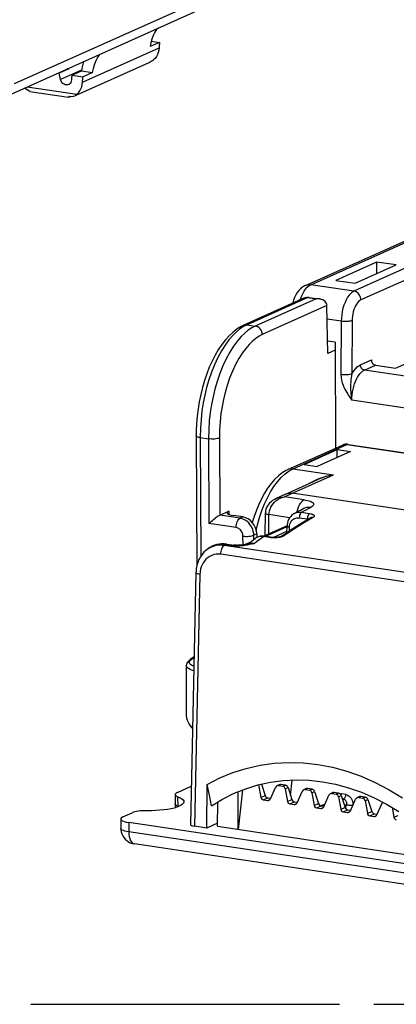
# Model space of a CAD drawing. Header units: millimetres. Extents: x 0 to 210, y 0 to 297.
# Tile 32 of 43: x 81 to 91, y 208 to 235. Entities that reach past the tile are written whole.
import ezdxf

# ---------------------------------------------------------------- set-up
doc = ezdxf.new("R2010")
doc.units = ezdxf.units.MM
doc.header["$LTSCALE"] = 19.36
doc.linetypes.add('PHANTOM', pattern=[0.8, 0.45, -0.05, 0.1, -0.05, 0.1, -0.05])
doc.layers.get('0').update_dxf_attribs({"linetype": 'CONTINUOUS'})
doc.layers.add('DEFAULT_3', color=7, linetype='PHANTOM')

msp = doc.modelspace()

# ---------------------------------------------------------------- linework, layer by layer
at = {"color": 9, "linetype": 'Continuous'}
for p, q in [((80.645176, 233.662131), (88.631933, 237.242497)), ((82.561772, 233.69804), (84.721772, 234.666341)), ((82.534325, 234.035359), (81.944102, 233.770769)), ((89.002782, 227.980831), (100.119325, 232.964241)), ((91.957888, 228.576593), (90.222383, 227.798587)), ((92.152743, 228.330142), (90.417239, 227.552137)), ((90.222383, 227.798587), (89.002782, 227.980831)), ((88.91933, 227.62055), (87.204341, 226.851741)), ((89.153124, 227.585615), (87.438134, 226.816806)), ((88.707475, 227.554819), (88.713514, 227.574865)), ((88.827291, 227.608531), (88.830187, 227.609794)), ((88.888596, 227.622422), (88.91933, 227.62055)), ((88.91933, 227.62055), (89.153124, 227.585615)), ((89.460453, 227.392439), (87.632973, 226.573203)), ((89.862414, 226.950854), (89.467545, 227.009859)), ((90.16976, 226.969321), (90.159596, 225.464774)), ((87.204341, 226.851741), (87.105408, 226.800327)), ((87.204341, 226.851741), (87.438134, 226.816806)), ((89.862414, 226.950854), (89.85225, 225.44629)), ((90.402512, 225.719935), (90.712531, 225.858913)), ((90.519425, 225.572065), (90.829445, 225.711043)), ((106.905269, 223.123541), (90.519425, 225.572065)), ((90.138259, 224.755483), (90.159456, 224.724332)), ((106.497577, 222.282939), (90.159456, 224.724332)), ((85.882148, 223.668605), (85.898689, 220.318171)), ((85.882148, 223.668605), (86.115942, 223.633669)), ((86.115942, 223.633669), (86.12774, 221.24378)), ((86.423271, 223.654983), (86.434006, 221.48061)), ((88.503418, 222.791693), (90.023822, 223.473271)), ((89.895036, 223.456475), (89.912426, 223.463398)), ((89.983977, 223.475965), (90.023822, 223.473271)), ((90.023822, 223.473271), (98.603523, 222.191213)), ((88.390295, 222.730057), (88.503418, 222.791693)), ((88.503418, 222.791693), (89.643556, 222.621323)), ((88.421041, 222.073063), (89.643556, 222.621323)), ((88.25917, 221.997332), (88.315898, 222.024286)), ((88.817354, 221.913923), (88.25917, 221.997332)), ((94.77606, 221.156888), (88.476635, 222.098206)), ((88.025107, 221.889486), (88.077408, 221.926632)), ((87.007338, 221.394068), (86.432552, 221.479958)), ((86.69091, 221.595777), (86.692642, 221.502348)), ((87.085712, 221.429202), (87.007338, 221.394068)), ((87.814891, 220.949349), (87.823458, 221.495534)), ((88.406512, 221.408409), (87.823458, 221.495534)), ((88.677906, 221.406627), (88.906119, 221.372525)), ((88.741537, 221.561926), (88.807152, 221.598261)), ((88.741537, 221.561926), (88.96975, 221.527825)), ((89.067255, 221.41573), (88.921917, 221.330502)), ((86.894847, 221.129152), (86.12774, 221.24378)), ((88.333026, 221.169927), (87.695013, 220.883913)), ((87.716865, 220.881401), (88.333308, 221.157746)), ((88.37946, 221.144229), (88.40097, 221.140305)), ((88.399483, 221.029919), (88.40097, 221.140305)), ((88.40097, 221.140305), (88.404725, 221.18529)), ((88.906119, 221.372525), (88.905165, 221.34669)), ((88.906119, 221.372524), (88.92355, 221.369741)), ((88.92355, 221.369741), (88.938219, 221.365991)), ((87.092272, 220.64247), (87.088202, 220.887757)), ((87.478158, 220.948985), (87.395482, 220.911923)), ((87.397359, 220.798754), (87.395482, 220.911923)), ((87.500962, 220.860217), (87.453629, 220.83768)), ((87.665415, 220.876202), (87.608271, 220.880091)), ((87.888879, 220.84281), (87.665415, 220.876202)), ((87.939628, 220.848884), (88.331514, 221.024562)), ((88.169916, 220.863689), (88.132462, 220.853824)), ((86.55822, 220.628809), (86.586754, 220.651022)), ((92.103321, 219.800209), (86.55822, 220.628809)), ((86.586754, 220.651022), (86.800635, 220.619062)), ((86.800635, 220.619062), (86.847384, 220.61402)), ((86.847384, 220.61402), (86.896359, 220.61174)), ((87.228457, 220.674762), (87.196024, 220.660222)), ((87.259726, 220.67463), (87.250445, 220.670967)), ((87.405742, 220.685103), (87.469259, 220.732778)), ((87.453629, 220.83768), (87.430534, 220.822659)), ((87.928204, 220.83851), (87.888879, 220.84281)), ((87.968594, 220.836734), (87.928204, 220.83851)), ((86.138543, 220.553218), (86.066184, 220.504349)), ((92.010166, 219.547194), (86.465065, 220.375794)), ((85.875833, 219.808936), (85.716651, 212.705853)), ((88.162493, 213.881649), (88.092125, 213.850104)), ((88.2168, 213.831474), (88.287168, 213.863019)), ((88.28266, 213.76002), (88.360797, 213.795048)), ((88.913833, 213.769377), (88.843466, 213.737832)), ((88.968141, 213.719202), (89.038508, 213.750747)), ((89.034, 213.647748), (89.112138, 213.682776)), ((89.665173, 213.657105), (89.594806, 213.62556)), ((89.719481, 213.60693), (89.789849, 213.638474)), ((85.256448, 213.271837), (85.254951, 213.533209)), ((87.594497, 213.51788), (87.716138, 213.57241)), ((87.660356, 213.446425), (87.789768, 213.504439)), ((87.785031, 213.427795), (87.854354, 213.458872)), ((88.345837, 213.405607), (88.467479, 213.460138)), ((88.411697, 213.334153), (88.541108, 213.392167)), ((88.536372, 213.315523), (88.605695, 213.3466)), ((89.097178, 213.293335), (89.218819, 213.347866)), ((89.785341, 213.535475), (89.863478, 213.570503)), ((89.831037, 213.618033), (89.866969, 213.615892)), ((89.859723, 213.579442), (89.863338, 213.593928)), ((89.863338, 213.593928), (89.866969, 213.615892)), ((89.987928, 213.597817), (89.866969, 213.615892)), ((89.922519, 213.470304), (89.89404, 213.474559)), ((89.898785, 213.459664), (89.922519, 213.470304)), ((90.416514, 213.544832), (90.346146, 213.513288)), ((90.470822, 213.494657), (90.541189, 213.526202)), ((90.536681, 213.423203), (90.614819, 213.458231)), ((85.257012, 213.25355), (85.256448, 213.271837)), ((89.163037, 213.221881), (89.292449, 213.279895)), ((89.287712, 213.203251), (89.357035, 213.234327)), ((89.391732, 213.304657), (89.325482, 213.274958)), ((89.848518, 213.181063), (89.97016, 213.235593)), ((89.914377, 213.109609), (90.043789, 213.167622)), ((89.953973, 213.286409), (90.005605, 213.309555)), ((89.993205, 213.196381), (90.005605, 213.309555)), ((90.039053, 213.090979), (90.108376, 213.122055)), ((90.599858, 213.068791), (90.7215, 213.123321)), ((83.864205, 212.808313), (83.867266, 212.547056)), ((90.665718, 212.997336), (90.795129, 213.05535)), ((90.790393, 212.978706), (90.859716, 213.009783)), ((91.351199, 212.956518), (91.47284, 213.011049)), ((103.914243, 209.551451), (83.867266, 212.547056))]:
    msp.add_line(p, q, dxfattribs=at)
at = {"color": 7, "linetype": 'Continuous'}
for p, q in [((80.439577, 233.315423), (88.426334, 236.895788)), ((84.73705, 234.81989), (84.46705, 234.698852)), ((84.502521, 234.854935), (84.73705, 234.81989)), ((82.382825, 233.330666), (84.440088, 234.252912)), ((81.870968, 233.957098), (81.901964, 233.952466)), ((82.171964, 234.073504), (81.901964, 233.952466)), ((81.944102, 233.770769), (81.901964, 233.952466)), ((82.140968, 234.078135), (82.171964, 234.073504)), ((82.171964, 234.073504), (82.168072, 234.090286)), ((82.261593, 233.898727), (82.531593, 234.019765)), ((82.531593, 234.019765), (82.84705, 233.972626)), ((82.84705, 233.972626), (82.57705, 233.851588)), ((82.261593, 233.898727), (82.57705, 233.851588)), ((81.073997, 233.434516), (80.921785, 233.531591)), ((80.998314, 233.565898), (82.403999, 233.355847)), ((81.073997, 233.434516), (82.165189, 233.27146)), ((82.181839, 233.299317), (82.165189, 233.27146)), ((82.165189, 233.27146), (82.220873, 233.296423)), ((88.855082, 227.961403), (99.972062, 232.94501)), ((90.862316, 228.621217), (89.707862, 228.103689)), ((90.259481, 228.021261), (91.413935, 228.538789)), ((90.862316, 228.621217), (90.860082, 228.290504)), ((91.413935, 228.538789), (90.862316, 228.621217)), ((89.707862, 228.103689), (90.259481, 228.021261)), ((88.827291, 227.608531), (87.112301, 226.839722)), ((88.952583, 227.625746), (89.243971, 227.582204)), ((89.485451, 226.04388), (89.460453, 227.392439)), ((89.690001, 226.35648), (89.479072, 226.387999)), ((89.498597, 226.385081), (89.479287, 226.376425)), ((89.691089, 226.136065), (89.485451, 226.04388)), ((89.690001, 226.35648), (89.704739, 223.371167)), ((91.394526, 225.626603), (92.362026, 226.060321)), ((90.829445, 225.711043), (91.394526, 225.626603)), ((85.769641, 223.715077), (85.787717, 220.05368)), ((88.374506, 222.77484), (89.895036, 223.456475)), ((90.057074, 223.478467), (98.636775, 222.196409)), ((88.811794, 222.911634), (89.747433, 223.331069)), ((90.120932, 223.275258), (89.185292, 222.855822)), ((89.748533, 223.108316), (89.747433, 223.331069)), ((89.747433, 223.331069), (90.120932, 223.275258)), ((88.811794, 222.911634), (89.185292, 222.855822)), ((88.256084, 222.057725), (89.187633, 222.475419)), ((86.432552, 221.479958), (86.69091, 221.595777)), ((87.085712, 221.429202), (86.822668, 221.468509)), ((87.712182, 220.903306), (87.722224, 221.543521)), ((88.334127, 221.182116), (87.675689, 220.886947)), ((88.330973, 220.984368), (88.33346, 221.16896)), ((88.335241, 221.204083), (88.333459, 221.168955)), ((87.478158, 220.948985), (87.481069, 220.852725)), ((87.918115, 220.851329), (87.694651, 220.884721)), ((88.190421, 220.888807), (88.190324, 220.88874)), ((86.633868, 220.666242), (86.847748, 220.634282)), ((87.268151, 220.704252), (87.15171, 220.652053)), ((87.213594, 220.663608), (87.228587, 220.67486)), ((87.228587, 220.67486), (87.279953, 220.71302)), ((86.065911, 220.504135), (86.047673, 220.489359)), ((86.096491, 220.528003), (86.066183, 220.504348)), ((85.76338, 219.861561), (85.604156, 212.756617)), ((85.488718, 217.237551), (85.48582, 215.862884)), ((88.431206, 213.574012), (88.480131, 214.005805)), ((85.237484, 213.656894), (85.628257, 213.832073)), ((86.067406, 212.65344), (86.075706, 213.882042)), ((86.141202, 213.580094), (86.075706, 213.882042)), ((86.955723, 212.615325), (86.950485, 213.67636)), ((87.078693, 213.727612), (86.955576, 212.615344)), ((87.531319, 213.872292), (87.594497, 213.51788)), ((87.614636, 213.891062), (87.716138, 213.57241)), ((87.865656, 213.477361), (88.011501, 213.800539)), ((88.125747, 213.876873), (88.053979, 213.8447)), ((88.092125, 213.850104), (88.2168, 213.831474)), ((88.287168, 213.863019), (88.162493, 213.881649)), ((88.28266, 213.76002), (88.345837, 213.405607)), ((88.360797, 213.795048), (88.467479, 213.460138)), ((88.616996, 213.365088), (88.762841, 213.688267)), ((88.877087, 213.7646), (88.805319, 213.732428)), ((88.843466, 213.737832), (88.968141, 213.719202)), ((89.038508, 213.750747), (88.913833, 213.769377)), ((89.034, 213.647748), (89.097178, 213.293335)), ((89.112138, 213.682776), (89.218819, 213.347866)), ((89.628427, 213.652328), (89.55666, 213.620155)), ((89.594806, 213.62556), (89.719481, 213.60693)), ((89.789849, 213.638474), (89.665173, 213.657105)), ((90.433908, 213.663208), (90.792635, 213.508205)), ((85.177196, 213.598404), (85.179429, 213.333221)), ((86.204697, 213.280052), (86.141202, 213.580094)), ((86.371156, 212.702674), (86.375736, 213.38069)), ((87.660356, 213.446425), (87.785031, 213.427795)), ((87.789768, 213.504439), (87.867956, 213.492755)), ((88.541108, 213.392167), (88.619296, 213.380483)), ((89.368336, 213.252816), (89.514182, 213.575994)), ((89.785341, 213.535475), (89.848518, 213.181063)), ((89.863478, 213.570503), (89.97016, 213.235593)), ((90.119677, 213.140544), (90.265522, 213.463722)), ((90.379768, 213.540056), (90.308, 213.507883)), ((90.346146, 213.513288), (90.470822, 213.494657)), ((90.541189, 213.526202), (90.416514, 213.544832)), ((90.536681, 213.423203), (90.599858, 213.068791)), ((90.614819, 213.458231), (90.7215, 213.123321)), ((90.871017, 213.028272), (91.016863, 213.35145)), ((83.69946, 212.967417), (83.961437, 213.084858)), ((88.411697, 213.334153), (88.536372, 213.315523)), ((89.163037, 213.221881), (89.287712, 213.203251)), ((89.292449, 213.279895), (89.370637, 213.268211)), ((89.401657, 213.326651), (89.29613, 213.279344)), ((89.914377, 213.109609), (90.039053, 213.090979)), ((90.043789, 213.167622), (90.121977, 213.155939)), ((91.302497, 213.229725), (91.351199, 212.956518)), ((83.639178, 212.908833), (83.642297, 212.642648)), ((103.917304, 209.811794), (83.864205, 212.808313)), ((86.371745, 212.789871), (86.067406, 212.65344)), ((90.665718, 212.997336), (90.790393, 212.978706)), ((90.795129, 213.05535), (90.873318, 213.043666)), ((86.067406, 212.65344), (85.716651, 212.705853)), ((86.371156, 212.702674), (92.303427, 211.816219)), ((104.072738, 209.207257), (84.025761, 212.202862))]:
    msp.add_line(p, q, dxfattribs=at)
for points in [[(84.673563, 235.213467), (84.661002, 235.197053), (84.605956, 235.108631), (84.558598, 235.013609), (84.519437, 234.913131), (84.488977, 234.808339), (84.46705, 234.698852)], [(84.73705, 234.81989), (84.733338, 234.794627), (84.730091, 234.769228), (84.72731, 234.743686), (84.724996, 234.718017), (84.72315, 234.692238), (84.721772, 234.666341)], [(82.84705, 233.972626), (82.868977, 234.082112), (82.899437, 234.186904), (82.938598, 234.287383), (82.985956, 234.382405), (83.041002, 234.470827), (83.053563, 234.487241)], [(84.721772, 234.666341), (84.714454, 234.597882), (84.69929, 234.53344), (84.676041, 234.472499), (84.645424, 234.416613), (84.608157, 234.367335), (84.563999, 234.324149)], [(82.595219, 234.281771), (82.579344, 234.23791), (82.551097, 234.131109), (82.531593, 234.019765)], [(82.168277, 233.629084), (82.147648, 233.622031), (82.112115, 233.617898), (82.075587, 233.62375), (82.040034, 233.638607), (82.007491, 233.662395), (81.97953, 233.69328), (81.958681, 233.729173), (81.944102, 233.770769)], [(82.250448, 233.76343), (82.244088, 233.722344), (82.230295, 233.687287), (82.208359, 233.657598), (82.180407, 233.635257), (82.168277, 233.629084)], [(82.261593, 233.898727), (82.258836, 233.876411), (82.256439, 233.853998), (82.254401, 233.831484), (82.252722, 233.80888), (82.251405, 233.786196), (82.250448, 233.76343)], [(82.403999, 233.355847), (82.448157, 233.399034), (82.485424, 233.448311), (82.516041, 233.504198), (82.53929, 233.565139), (82.554454, 233.62958), (82.561772, 233.69804)], [(82.561772, 233.69804), (82.56315, 233.723936), (82.564996, 233.749716), (82.56731, 233.775384), (82.570091, 233.800926), (82.573338, 233.826326), (82.57705, 233.851588)], [(88.855082, 227.961403), (88.824798, 227.946505), (88.768808, 227.911672), (88.715692, 227.868487), (88.666403, 227.817433), (88.621667, 227.759293), (88.581812, 227.694759), (88.547084, 227.624604), (88.517753, 227.54977), (88.494096, 227.471479), (88.49108, 227.457811)], [(88.827291, 227.608531), (88.849398, 227.617073), (88.872488, 227.623287), (88.896279, 227.627033), (88.92025, 227.628215), (88.943899, 227.626871), (88.952692, 227.62573)], [(89.243954, 227.582241), (89.205848, 227.586149), (89.153124, 227.585615)], [(89.460453, 227.392439), (89.456689, 227.42347), (89.446271, 227.453927), (89.428974, 227.48317), (89.405168, 227.510142), (89.375493, 227.533727), (89.340281, 227.553655), (89.300021, 227.569361), (89.255074, 227.58038), (89.243954, 227.582241)], [(87.112305, 226.839723), (87.039935, 226.804003), (86.925127, 226.733571), (86.811597, 226.646431), (86.700725, 226.54327), (86.593523, 226.424942), (86.490867, 226.292565), (86.393819, 226.14789), (86.302672, 225.991914), (86.218002, 225.826218), (86.139922, 225.651616), (86.068665, 225.469152), (86.004491, 225.27988), (85.947619, 225.084872), (85.898288, 224.885244), (85.856697, 224.682155), (85.823022, 224.476652), (85.797413, 224.269771), (85.780022, 224.062519), (85.770968, 223.856007), (85.769641, 223.715074)], [(90.712531, 225.858913), (90.714925, 225.832655), (90.721431, 225.807681), (90.732288, 225.783554), (90.746774, 225.761589), (90.764527, 225.742779), (90.784704, 225.727654), (90.806223, 225.717183), (90.829445, 225.711043)], [(90.057075, 223.478467), (90.018578, 223.481662), (89.97719, 223.479453), (89.936229, 223.471292), (89.894982, 223.456451)], [(88.374506, 222.77484), (88.309235, 222.742669), (88.199587, 222.675182), (88.090033, 222.589839), (87.983139, 222.487651), (87.880647, 222.370144), (87.783654, 222.238879), (87.693731, 222.096909), (87.6107, 221.94504), (87.534948, 221.785029), (87.466453, 221.617756), (87.405335, 221.444312), (87.353339, 221.271027)], [(88.256084, 222.057725), (88.185088, 222.025189), (88.114082, 221.991948), (88.043068, 221.958003), (88.004141, 221.939099)], [(88.003821, 221.93894), (87.974941, 221.923871), (87.925574, 221.893194), (87.881158, 221.859015), (87.841801, 221.82168), (87.807764, 221.781671), (87.779171, 221.739283), (87.756273, 221.695107), (87.73911, 221.649318), (87.727822, 221.602232), (87.722559, 221.55446), (87.722225, 221.543521)], [(86.12774, 221.24378), (86.162663, 221.277349), (86.198743, 221.309555), (86.234658, 221.340497), (86.269861, 221.369538), (86.303919, 221.396252), (86.335969, 221.42018), (86.365263, 221.440718), (86.391609, 221.457767), (86.41476, 221.471093), (86.434006, 221.48061)], [(89.0044, 221.404634), (88.893471, 221.339862), (88.745981, 221.251047), (88.598572, 221.159205), (88.451262, 221.064345), (88.304063, 220.966477), (88.190421, 220.888807)], [(88.532951, 221.52548), (88.513774, 221.51398), (88.472342, 221.483004), (88.43546, 221.446344), (88.403716, 221.404745), (88.377573, 221.358965), (88.357315, 221.309762), (88.343169, 221.257876), (88.335241, 221.204083)], [(88.532823, 221.525412), (88.569546, 221.545838), (88.617864, 221.572423), (88.666192, 221.598683), (88.714527, 221.624617), (88.762869, 221.650225), (88.811217, 221.675507)], [(89.004938, 221.404926), (89.005211, 221.405119), (89.004392, 221.40463)], [(87.694649, 220.884721), (87.670777, 220.887523), (87.622346, 220.888551), (87.574323, 220.88327), (87.527444, 220.871573), (87.482549, 220.853571), (87.44043, 220.8295), (87.430475, 220.82261)], [(88.190324, 220.88874), (88.188795, 220.887736), (88.183065, 220.884438), (88.173955, 220.880012), (88.16172, 220.874981), (88.146691, 220.869746), (88.128976, 220.864557), (88.108812, 220.859662), (88.0863, 220.855247), (88.06153, 220.851517), (88.035168, 220.848728), (88.00774, 220.847066), (87.980481, 220.84669), (87.954627, 220.847583), (87.930957, 220.849637), (87.918109, 220.85133)], [(86.633867, 220.666242), (86.55764, 220.673643), (86.487279, 220.673406), (86.417561, 220.666297), (86.349079, 220.652296), (86.28242, 220.631494), (86.218154, 220.604015), (86.156881, 220.5701), (86.096075, 220.527679)], [(87.276808, 220.676328), (87.238278, 220.668501), (87.210221, 220.662939), (87.182338, 220.657604), (87.154745, 220.652573), (87.127455, 220.6479), (87.100652, 220.643666), (87.074182, 220.639887), (87.047997, 220.636598), (87.022188, 220.63385), (86.996825, 220.631686), (86.972044, 220.630143), (86.948041, 220.629251), (86.925022, 220.629026), (86.903217, 220.629467), (86.882855, 220.630541), (86.864171, 220.632188), (86.847742, 220.634283)], [(87.279953, 220.71302), (87.331354, 220.750819), (87.382789, 220.788255), (87.430528, 220.822655)], [(86.047673, 220.489359), (85.987764, 220.433144), (85.933903, 220.369974), (85.886699, 220.300533), (85.84662, 220.225569), (85.814056, 220.145812), (85.789305, 220.061978), (85.772621, 219.974771), (85.764193, 219.885069), (85.76338, 219.861554)], [(85.511375, 217.316094), (85.495244, 217.280297), (85.488786, 217.241676), (85.488718, 217.237554)], [(85.709988, 217.479067), (85.667874, 217.45728), (85.600616, 217.412203), (85.549225, 217.365689), (85.511838, 217.316862)], [(85.485819, 215.862763), (85.487175, 215.826207), (85.496225, 215.762781), (85.513559, 215.700247), (85.538387, 215.640303), (85.569806, 215.583731), (85.606487, 215.531747), (85.647579, 215.48445), (85.664921, 215.46808)], [(86.075706, 213.882042), (86.432173, 214.065601), (86.800682, 214.217306), (87.182217, 214.337418), (87.573829, 214.425157), (87.973603, 214.479842), (88.379417, 214.501444), (88.789214, 214.489601), (89.200874, 214.444634), (89.612291, 214.366526), (90.021365, 214.25593)], [(90.021365, 214.25593), (90.425971, 214.113171), (90.824076, 213.939224), (91.213581, 213.734749), (91.592563, 213.50102)], [(86.840613, 213.632437), (87.168072, 213.763343), (87.512429, 213.868856), (87.865595, 213.945588), (88.225819, 213.993159), (88.591311, 214.011333), (88.960259, 214.000021), (89.33083, 213.959277), (89.701186, 213.889305), (90.069488, 213.790452), (90.433908, 213.663208)], [(85.237484, 213.656894), (85.209777, 213.642144), (85.190542, 213.626815), (85.179698, 213.610744), (85.177207, 213.598404)], [(86.204697, 213.280052), (86.512583, 213.468211), (86.840613, 213.632437)], [(85.421895, 213.392526), (85.421551, 213.386), (85.411052, 213.354834), (85.385788, 213.324563), (85.346231, 213.295338), (85.292282, 213.267348), (85.225602, 213.241261), (85.14759, 213.217782), (85.058933, 213.196984), (84.959899, 213.179047), (84.853139, 213.164354), (84.741073, 213.153348), (84.624652, 213.146018), (84.505853, 213.142514), (84.320641, 213.142817)], [(85.177207, 213.598404), (85.177493, 213.594419), (85.184308, 213.57816), (85.199664, 213.562313), (85.223165, 213.547386), (85.254945, 213.533211)], [(85.254945, 213.533211), (85.316771, 213.506039), (85.364445, 213.477658), (85.398128, 213.447898), (85.417337, 213.417277), (85.421895, 213.392526)], [(90.792635, 213.508205), (91.143892, 213.326212), (91.485933, 213.118133)], [(84.320641, 213.142817), (84.258942, 213.140623), (84.198317, 213.13615), (84.140576, 213.129554), (84.086994, 213.120886), (84.038567, 213.110408), (83.996892, 213.098433), (83.961437, 213.084858)], [(85.192648, 213.231343), (85.183337, 213.277707), (85.179429, 213.33322)], [(83.642297, 212.642643), (83.645111, 212.597399), (83.654917, 212.541968), (83.67177, 212.487661), (83.695598, 212.435424), (83.726267, 212.38611), (83.763549, 212.340602), (83.806954, 212.299931), (83.855912, 212.264988), (83.909424, 212.236741), (83.966453, 212.215866), (84.025761, 212.202862)]]:
    msp.add_lwpolyline(points, dxfattribs=at)
at = {"color": 9, "linetype": 'Continuous'}
for points in [[(88.713514, 227.574865), (88.743199, 227.654081), (88.777004, 227.727761), (88.814996, 227.795592), (88.857472, 227.85702), (88.903519, 227.909555)], [(88.855519, 227.9616), (88.862334, 227.964535), (88.907217, 227.978373), (88.954414, 227.983849), (89.002782, 227.980831)], [(88.903519, 227.909555), (88.952212, 227.951303), (89.002782, 227.980831)], [(90.222383, 227.798587), (90.175783, 227.771846), (90.129967, 227.733852), (90.085706, 227.685245), (90.043745, 227.626843), (90.00479, 227.559628), (89.969496, 227.484732), (89.938458, 227.403414), (89.912197, 227.317044), (89.891155, 227.227074), (89.875687, 227.135018), (89.866053, 227.042426), (89.862414, 226.950854)], [(90.417239, 227.552137), (90.41484, 227.586494), (90.407702, 227.620722), (90.396001, 227.653978), (90.380025, 227.685443), (90.360167, 227.714343), (90.336916, 227.739966), (90.310846, 227.761681), (90.282597, 227.778953), (90.252865, 227.791357), (90.222383, 227.798587)], [(88.830187, 227.609794), (88.858632, 227.618807), (88.888596, 227.622422)], [(88.952583, 227.625746), (88.936546, 227.625708), (88.91933, 227.62055)], [(90.417239, 227.552137), (90.385197, 227.533756), (90.354069, 227.507982), (90.32356, 227.474479), (90.294551, 227.434258), (90.267712, 227.387924), (90.243379, 227.33636), (90.222018, 227.280313), (90.203912, 227.220802), (90.189447, 227.158646), (90.178786, 227.0952), (90.17226, 227.032295), (90.16976, 226.969321)], [(90.16976, 226.969321), (90.149764, 226.962235), (90.125462, 226.956042), (90.097453, 226.950892), (90.066426, 226.946913), (90.033145, 226.944202), (89.998431, 226.942827), (89.963137, 226.942822), (89.928133, 226.944186), (89.894281, 226.946885), (89.862414, 226.950854)], [(87.105408, 226.800327), (87.00474, 226.733325), (86.90377, 226.650806), (86.800805, 226.550048), (86.693989, 226.426496), (86.586844, 226.281103), (86.481439, 226.114162), (86.380571, 225.928228), (86.286388, 225.726182), (86.201377, 225.51356), (86.127805, 225.298328), (86.064693, 225.080989), (86.012334, 224.86629), (85.968548, 224.64786), (85.93263, 224.420489), (85.905321, 224.182736), (85.887738, 223.930631), (85.882148, 223.668605)], [(87.438134, 226.816806), (87.340215, 226.765989), (87.240436, 226.699795), (87.140304, 226.618318), (87.037863, 226.518575), (86.931054, 226.39565), (86.823428, 226.25025), (86.716961, 226.082173), (86.614823, 225.894205), (86.519384, 225.689396), (86.43338, 225.473769), (86.359247, 225.255913), (86.296017, 225.036746), (86.244012, 224.821784), (86.200785, 224.604208), (86.165483, 224.378645), (86.138691, 224.143221), (86.121425, 223.893377), (86.115942, 223.633669)], [(87.204341, 226.851741), (87.166014, 226.853223), (87.129184, 226.846155), (87.112305, 226.839723)], [(87.632973, 226.573203), (87.628798, 226.61582), (87.617417, 226.657819), (87.59926, 226.697614), (87.575014, 226.733699), (87.545594, 226.764711), (87.512113, 226.789479), (87.475836, 226.807065), (87.438134, 226.816806)], [(87.632973, 226.573203), (87.542926, 226.526929), (87.451775, 226.465939), (87.359921, 226.391544), (87.266164, 226.299809), (87.168294, 226.186832), (87.069752, 226.053821), (86.972359, 225.899332), (86.878765, 225.727412), (86.791666, 225.53933), (86.712743, 225.341967), (86.645011, 225.142334), (86.587162, 224.941312), (86.539372, 224.744413), (86.500214, 224.544767), (86.467788, 224.337866), (86.443679, 224.122138), (86.428959, 223.894126), (86.423271, 223.654983)], [(90.159456, 224.724332), (90.162149, 224.801825), (90.169141, 224.880053), (90.180311, 224.958014), (90.195526, 225.034946), (90.214651, 225.110125), (90.237428, 225.182494), (90.263534, 225.251067), (90.292693, 225.315159), (90.324461, 225.373847), (90.358864, 225.427085), (90.395978, 225.474558), (90.435374, 225.515165), (90.476704, 225.547999), (90.519425, 225.572065)], [(90.159596, 225.464774), (90.194926, 225.523148), (90.232472, 225.575568), (90.272377, 225.622392), (90.314211, 225.662542), (90.357541, 225.694936), (90.402512, 225.719935)], [(90.519425, 225.572065), (90.496617, 225.577979), (90.474684, 225.588677), (90.454472, 225.603747), (90.436755, 225.622612), (90.422215, 225.644545), (90.411411, 225.668703), (90.404758, 225.69416), (90.402512, 225.719935)], [(90.159596, 225.464756), (90.133905, 225.456032), (90.101712, 225.448762), (90.064256, 225.443226), (90.022977, 225.439637), (89.979459, 225.438132), (89.935377, 225.438769), (89.892424, 225.441524), (89.85225, 225.44629)], [(89.85225, 225.44629), (89.85786, 225.366531), (89.869929, 225.290756), (89.88949, 225.21847), (89.913443, 225.151157), (89.93925, 225.090526), (89.966257, 225.035408), (89.99298, 224.985483), (90.019381, 224.939916), (90.044909, 224.897927), (90.069622, 224.859035), (90.09336, 224.82262), (90.138259, 224.755483)], [(90.159612, 225.464803), (90.148328, 225.410898), (90.139984, 225.354801), (90.133578, 225.295915), (90.12923, 225.236169), (90.126655, 225.177099), (90.12563, 225.11894), (90.126096, 225.062593), (90.127823, 225.007998), (90.130773, 224.95552), (90.134765, 224.905099), (90.139737, 224.856882), (90.145557, 224.810726), (90.152199, 224.76653), (90.159456, 224.724332)], [(85.882148, 223.668605), (85.846291, 223.674643), (85.816136, 223.682279), (85.792842, 223.691217), (85.777305, 223.701116), (85.770122, 223.711594), (85.769641, 223.715074)], [(86.423271, 223.654983), (86.397578, 223.646206), (86.365386, 223.638776), (86.327933, 223.632978), (86.286656, 223.629035), (86.243143, 223.627098), (86.199064, 223.627242), (86.156113, 223.62946), (86.115942, 223.633669)], [(89.912426, 223.463398), (89.946589, 223.47237), (89.983977, 223.475965)], [(90.057074, 223.478467), (90.045589, 223.478922), (90.023822, 223.473271)], [(88.374562, 222.774865), (88.399848, 222.784388), (88.450636, 222.79383), (88.503418, 222.791693)], [(87.626246, 221.609785), (87.70019, 221.796436), (87.781087, 221.971833), (87.868816, 222.135639), (87.963385, 222.287232), (88.063803, 222.424263), (88.169297, 222.545027), (88.278598, 222.647506), (88.390295, 222.730057)], [(89.643556, 222.621323), (89.599135, 222.613244), (89.55453, 222.604131), (89.510239, 222.594096), (89.464816, 222.582756), (89.416874, 222.56962), (89.366761, 222.554564), (89.314368, 222.537343), (89.259706, 222.517681), (89.202033, 222.494979), (89.143557, 222.469812)], [(89.643556, 222.621323), (89.60163, 222.612363), (89.5595, 222.602508), (89.517681, 222.59186), (89.474774, 222.580029), (89.429488, 222.566526), (89.382121, 222.551258), (89.332591, 222.534002), (89.280866, 222.514522), (89.226247, 222.492259), (89.18773, 222.475463)], [(89.143557, 222.469812), (89.085709, 222.442593), (89.029999, 222.414103), (88.978593, 222.385597), (88.952516, 222.370019)], [(88.004139, 221.939098), (88.046568, 221.957649), (88.113356, 221.978973), (88.184523, 221.992423), (88.259236, 221.997364)], [(88.077408, 221.926632), (88.134493, 221.957759), (88.195231, 221.981697), (88.259284, 221.997315)], [(88.292556, 222.074167), (88.30153, 222.078024), (88.357502, 222.0952), (88.416343, 222.101982), (88.476635, 222.098206)], [(88.315898, 222.024286), (88.366266, 222.047856), (88.421041, 222.073063)], [(87.823505, 221.495527), (87.827002, 221.546627), (87.836643, 221.598648), (87.852448, 221.650762), (87.874534, 221.702489), (87.903085, 221.753263), (87.937863, 221.80203), (87.978589, 221.847666), (88.025107, 221.889486)], [(88.617296, 221.572111), (88.620043, 221.586303), (88.63813, 221.652166), (88.660628, 221.7139), (88.686993, 221.770015), (88.716591, 221.81916), (88.748707, 221.860149), (88.782567, 221.891992), (88.817354, 221.913923)], [(88.807152, 221.598261), (88.873832, 221.634544), (88.941575, 221.670746), (89.010381, 221.706834)], [(88.811217, 221.675507), (88.834359, 221.686333), (88.890359, 221.703752), (88.949519, 221.710642), (89.010381, 221.706834)], [(88.817354, 221.913923), (88.867871, 221.905285), (88.913845, 221.895234), (88.955522, 221.883693), (88.992161, 221.870861), (89.023207, 221.856843), (89.048335, 221.841826), (89.067072, 221.825965), (89.079296, 221.809441), (89.084718, 221.792422), (89.083358, 221.775105), (89.075071, 221.757677), (89.060066, 221.740348), (89.038522, 221.723441), (89.010381, 221.706834)], [(87.464278, 221.046999), (87.502493, 221.210851), (87.560148, 221.414011), (87.626246, 221.609785)], [(87.722224, 221.54352), (87.722655, 221.539797), (87.729117, 221.529352), (87.743096, 221.519335), (87.764056, 221.510132), (87.79119, 221.502093), (87.823458, 221.495534)], [(88.404725, 221.18529), (88.413771, 221.227195), (88.428572, 221.266519), (88.447741, 221.301763), (88.470422, 221.331466), (88.495476, 221.35602), (88.521247, 221.37502), (88.548427, 221.389407), (88.576836, 221.400176), (88.607434, 221.406755), (88.641237, 221.408876), (88.677906, 221.406627)], [(88.532927, 221.52547), (88.557229, 221.537696), (88.597603, 221.552647), (88.641051, 221.562215), (88.689445, 221.565791), (88.741537, 221.561926)], [(88.741537, 221.561926), (88.725117, 221.548761), (88.709936, 221.528545), (88.696923, 221.502513), (88.686874, 221.472259), (88.680403, 221.439631), (88.677906, 221.406627)], [(88.915087, 221.438156), (88.908616, 221.405529), (88.906119, 221.372525)], [(88.96975, 221.527825), (88.95333, 221.514659), (88.938149, 221.494442), (88.925136, 221.468411), (88.915087, 221.438156)], [(88.96975, 221.527825), (89.004935, 221.521339), (89.035206, 221.513355), (89.060851, 221.50372), (89.081008, 221.492859), (89.094921, 221.481098), (89.102558, 221.468568), (89.103636, 221.455358), (89.098158, 221.441909), (89.086019, 221.428764), (89.067255, 221.41573)], [(89.067256, 221.41573), (89.044928, 221.416715), (89.023599, 221.412904), (89.0044, 221.404634)], [(86.894847, 221.129152), (86.897258, 221.172226), (86.903829, 221.21547), (86.914312, 221.257251), (86.928311, 221.295988), (86.945296, 221.330219), (86.964626, 221.358649), (86.985571, 221.380203), (87.007338, 221.394068)], [(87.088202, 220.887757), (87.086123, 220.91561), (87.081209, 220.942751), (87.073392, 220.969322), (87.062879, 220.994902), (87.049801, 221.01922), (87.034321, 221.041966), (87.016712, 221.062777), (86.996777, 221.081533), (86.974272, 221.098253), (86.949614, 221.112152), (86.923181, 221.122354), (86.894847, 221.129152)], [(87.11693, 221.360096), (87.063607, 221.381092), (87.007338, 221.394068)], [(87.395482, 220.911923), (87.391303, 220.967133), (87.381131, 221.021747), (87.365319, 221.074819), (87.344137, 221.125899), (87.317838, 221.174467), (87.286732, 221.219897), (87.251358, 221.261361), (87.211416, 221.298929), (87.166389, 221.332312), (87.11693, 221.360096)], [(88.921917, 221.330502), (88.780802, 221.244868), (88.643916, 221.159089), (88.511257, 221.073406), (88.382821, 220.988049), (88.258608, 220.903254)], [(88.333459, 221.168955), (88.333749, 221.166757), (88.338065, 221.160518), (88.347391, 221.154533), (88.361368, 221.149033), (88.37946, 221.144229)], [(87.088202, 220.887757), (87.128362, 220.884107), (87.171301, 220.882424), (87.215369, 220.882774), (87.258874, 220.885144), (87.300144, 220.889441), (87.337594, 220.895502), (87.369786, 220.903093), (87.395482, 220.911923)], [(87.469259, 220.732778), (87.533709, 220.780537), (87.599095, 220.828353), (87.665415, 220.876202)], [(87.608271, 220.880091), (87.553222, 220.874689), (87.500962, 220.860217)], [(87.665415, 220.876202), (87.679579, 220.88345), (87.694649, 220.884721)], [(87.888879, 220.84281), (87.903042, 220.850057), (87.918109, 220.85133)], [(88.132462, 220.853824), (88.093283, 220.846178), (88.052572, 220.84073), (88.010572, 220.837534), (87.968594, 220.836734)], [(88.258608, 220.903254), (88.23356, 220.888545), (88.204187, 220.875397), (88.169916, 220.863689)], [(88.258607, 220.903254), (88.236374, 220.904304), (88.215286, 220.900651), (88.196129, 220.892429), (88.190421, 220.888807)], [(86.096493, 220.528005), (86.167322, 220.575689), (86.241774, 220.612172), (86.322207, 220.638765), (86.407383, 220.654494), (86.495879, 220.658687), (86.586754, 220.651022)], [(86.55822, 220.628809), (86.46754, 220.636455), (86.379471, 220.632308), (86.295431, 220.616923), (86.215223, 220.590651), (86.138543, 220.553218)], [(86.465065, 220.375794), (86.467001, 220.414052), (86.472241, 220.452589), (86.480629, 220.490253), (86.491916, 220.525919), (86.505762, 220.558519), (86.521756, 220.587079), (86.539418, 220.610745), (86.55822, 220.628809)], [(86.633867, 220.666242), (86.630436, 220.666627), (86.608708, 220.663485), (86.586754, 220.651022)], [(86.847742, 220.634283), (86.844317, 220.634667), (86.822588, 220.631525), (86.800635, 220.619062)], [(86.896359, 220.61174), (86.948684, 220.612455), (87.000989, 220.615436), (87.050268, 220.620257), (87.096548, 220.626253), (87.138586, 220.632679), (87.177177, 220.639373), (87.212519, 220.645925)], [(87.212519, 220.645925), (87.245149, 220.652337), (87.275559, 220.658472)], [(87.405734, 220.685097), (87.356241, 220.688882), (87.307312, 220.6854), (87.259726, 220.67463)], [(87.275559, 220.658472), (87.381823, 220.680303), (87.405742, 220.685103)], [(87.276837, 220.676335), (87.280271, 220.677024), (87.313008, 220.682306), (87.344882, 220.685262), (87.375832, 220.686125), (87.405729, 220.685094)], [(86.465065, 220.375794), (86.396537, 220.381232), (86.330537, 220.378054), (86.266965, 220.366184), (86.206127, 220.345856), (86.147795, 220.316974), (86.09348, 220.280448), (86.044351, 220.236419), (86.001206, 220.187106), (85.965664, 220.135033), (85.936432, 220.079429), (85.912659, 220.021215), (85.894634, 219.957847), (85.882359, 219.886808), (85.875833, 219.808936)], [(85.875833, 219.808936), (85.839996, 219.816271), (85.809857, 219.825152), (85.786575, 219.835238), (85.771043, 219.846142), (85.763859, 219.857445), (85.76338, 219.861554)], [(85.701224, 217.087992), (85.646913, 217.106152), (85.595535, 217.127886), (85.554414, 217.150484), (85.523996, 217.173158), (85.503552, 217.195508), (85.492194, 217.217066), (85.488718, 217.237551)], [(85.511663, 217.316574), (85.52579, 217.334), (85.544201, 217.347063), (85.565641, 217.35487), (85.58865, 217.356891)], [(85.704019, 217.212737), (85.675091, 217.225108), (85.637843, 217.245525), (85.610587, 217.26602), (85.592068, 217.286248), (85.581911, 217.305729), (85.578717, 217.324205), (85.580773, 217.341207), (85.58865, 217.356891)], [(85.58865, 217.356891), (85.620387, 217.396789), (85.665655, 217.435455), (85.709638, 217.463442)], [(89.987928, 213.597817), (89.984297, 213.575854), (89.978985, 213.554567), (89.972136, 213.534535), (89.963937, 213.516304), (89.954611, 213.50037), (89.944412, 213.487167), (89.933617, 213.477053), (89.922519, 213.470304)], [(89.922519, 213.470304), (89.939639, 213.466038), (89.955757, 213.458494), (89.97046, 213.44772), (89.983321, 213.433956), (89.993896, 213.417569), (90.001997, 213.39884), (90.00739, 213.378037), (90.009844, 213.355797), (90.009306, 213.332821), (90.005605, 213.309555)], [(89.987928, 213.597817), (90.02298, 213.589366), (90.055966, 213.574897), (90.087311, 213.554153), (90.115742, 213.527908), (90.140266, 213.496619), (90.160472, 213.460977), (90.175742, 213.421373), (90.185697, 213.379173), (90.189679, 213.336061), (90.187909, 213.291476)], [(85.179429, 213.33322), (85.179704, 213.329558), (85.1904, 213.309129), (85.216279, 213.289707), (85.278714, 213.26204)], [(90.005605, 213.309555), (90.020663, 213.30869), (90.039613, 213.307278), (90.061731, 213.305372), (90.086172, 213.303045), (90.112001, 213.300387), (90.138231, 213.297498), (90.16386, 213.29449), (90.187909, 213.291476)], [(83.867266, 212.547056), (83.809839, 212.556369), (83.758874, 212.567956), (83.715689, 212.581597), (83.681691, 212.596924), (83.657906, 212.613487), (83.644856, 212.630907), (83.642297, 212.642643)], [(83.867266, 212.547056), (83.870036, 212.480301), (83.878278, 212.417673), (83.89179, 212.360715), (83.910237, 212.310828), (83.933167, 212.269243), (83.960014, 212.236981), (83.990118, 212.214838), (84.025761, 212.202862)]]:
    msp.add_lwpolyline(points, dxfattribs=at)
at = {"color": 7, "linetype": 'Continuous'}
for centre, major_axis, ratio, start_param, end_param in [((84.457175, 234.852349), (0.387832, 0.598879), 0.627419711, -2.372017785, -2.141235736), ((81.892175, 233.702491), (0.519323, -0.336312), 0.440061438, 5.556196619, 6.236344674), ((87.002737, 221.549199), (0.360058, 0.000009), 0.258780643, 2.618030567, 4.188655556), ((87.088657, 220.995856), (-0.192535, 0.406764), 0.833019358, -2.053778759, -0.509162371), ((88.080905, 213.758141), (0.004789, 0.092608), 0.848734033, -0.082116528, 1.139613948), ((88.163082, 213.79498), (-0.038507, 0.081353), 0.833019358, -0.509162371, -0.017211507), ((88.205581, 213.739511), (0.004789, 0.092608), 0.848734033, -1.303847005, -0.082116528), ((88.287757, 213.77635), (-0.038507, 0.081353), 0.833019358, -1.730892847, -0.509162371), ((88.832246, 213.645869), (0.004789, 0.092608), 0.848734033, -0.082116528, 1.139613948), ((88.914422, 213.682708), (-0.038507, 0.081353), 0.833019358, -0.509162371, -0.017211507), ((88.956921, 213.627239), (0.004789, 0.092608), 0.848734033, -1.303847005, -0.082116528), ((89.039097, 213.664077), (-0.038507, 0.081353), 0.833019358, -1.730892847, -0.509162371), ((89.583586, 213.533597), (0.004789, 0.092608), 0.848734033, -0.082116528, 1.139613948), ((89.665762, 213.570435), (-0.038507, 0.081353), 0.833019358, -0.509162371, -0.017211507), ((89.790438, 213.551805), (-0.038507, 0.081353), 0.833019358, -1.730892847, -0.509162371), ((87.671576, 213.538388), (0.004789, 0.092608), 0.848734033, -4.445439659, -3.223709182), ((87.789179, 213.591108), (-0.038507, 0.081353), 0.833019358, 1.410699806, 2.632430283), ((87.796251, 213.519758), (0.004789, 0.092608), 0.848734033, -3.223709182, -2.001978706), ((88.422916, 213.426116), (0.004789, 0.092608), 0.848734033, -4.445439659, -3.223709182), ((88.540519, 213.478836), (-0.038507, 0.081353), 0.833019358, 1.410699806, 2.632430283), ((88.547592, 213.407486), (0.004789, 0.092608), 0.848734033, -3.223709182, -2.001978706), ((89.291859, 213.366564), (-0.038507, 0.081353), 0.833019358, 1.410699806, 2.632430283), ((89.708262, 213.514967), (0.004789, 0.092608), 0.848734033, -1.303847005, -0.082116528), ((90.334927, 213.421325), (0.004789, 0.092608), 0.848734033, -0.082116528, 1.139613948), ((90.417103, 213.458163), (-0.038507, 0.081353), 0.833019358, -0.509162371, -0.017211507), ((90.459602, 213.402694), (0.004789, 0.092608), 0.848734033, -1.303847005, -0.082116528), ((90.541778, 213.439533), (-0.038507, 0.081353), 0.833019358, -1.730892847, -0.509162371), ((91.086267, 213.309052), (0.004789, 0.092608), 0.848734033, 0.72308706, 1.139613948), ((89.174257, 213.313844), (0.004789, 0.092608), 0.848734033, -4.445439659, -3.223709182), ((89.298932, 213.295214), (0.004789, 0.092608), 0.848734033, -3.223709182, -2.001978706), ((89.925597, 213.201572), (0.004789, 0.092608), 0.848734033, -4.445439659, -3.223709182), ((90.0432, 213.254292), (-0.038507, 0.081353), 0.833019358, 1.410699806, 2.632430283), ((90.050273, 213.182942), (0.004789, 0.092608), 0.848734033, -3.223709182, -2.001978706), ((90.676938, 213.089299), (0.004789, 0.092608), 0.848734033, -4.445439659, -3.223709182), ((90.79454, 213.142019), (-0.038507, 0.081353), 0.833019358, 1.410699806, 2.632430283), ((84.089205, 212.909178), (0.450029, -0.000009), 0.258807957, 2.618036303, 4.18883263), ((90.801613, 213.070669), (0.004789, 0.092608), 0.848734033, -3.223709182, -2.001978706), ((91.428278, 212.977027), (0.004789, 0.092608), 0.848734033, -4.445439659, -3.223709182), ((85.829205, 212.756283), (0.225053, 0.000004), 0.258759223, 3.135790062, 4.188643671)]:
    msp.add_ellipse(centre, major_axis=major_axis, ratio=ratio, start_param=start_param, end_param=end_param, dxfattribs=at)
at = {"layer": 'DEFAULT_3', "color": 7, "linetype": 'PHANTOM'}
msp.add_line((50.128636, 207.68), (150.128636, 207.68), dxfattribs=at)

doc.saveas('drawing.dxf')
